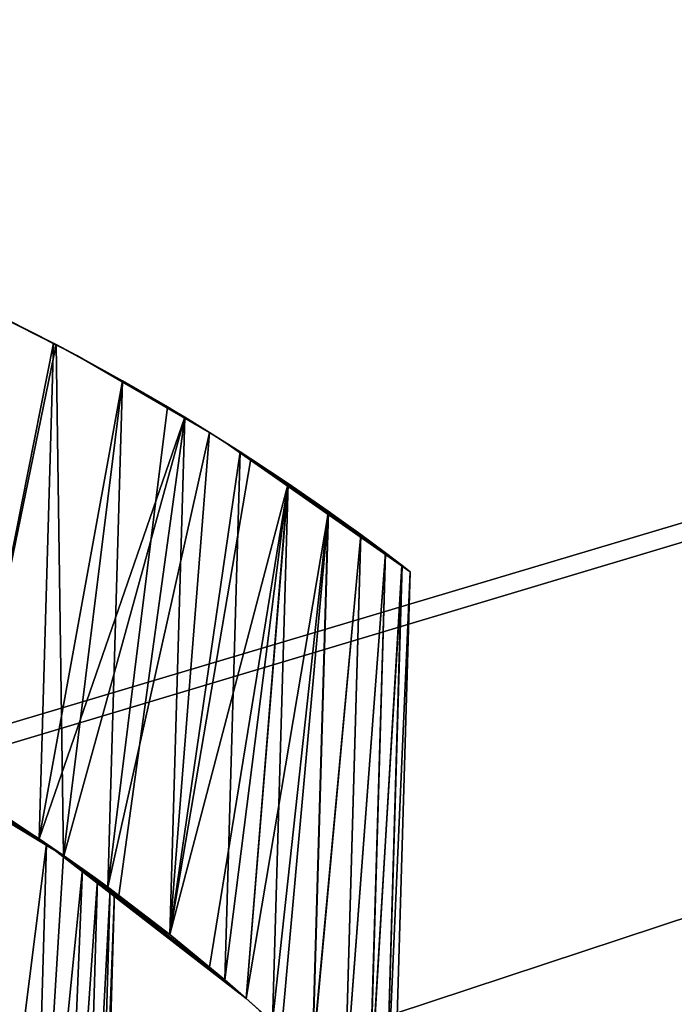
# Model space of a CAD drawing. Header units: millimetres. Extents: x -326 to 2371, y -557 to 1237.
# Tile 87 of 114: x 74.53 to 76.81, y 387.81 to 391.24. Entities that reach past the tile are written whole.
import ezdxf

# ---------------------------------------------------------------- set-up
doc = ezdxf.new("R2010")
doc.units = ezdxf.units.MM
doc.header["$LTSCALE"] = 25.4
doc.layers.get('0').update_dxf_attribs({"true_color": 0xff5454})

# ---------------------------------------------------------------- blocks, each defined once
blk = doc.blocks.new('MONO-BIURKOWA-7703.STL')
at = {"color": 250, "true_color": 0x262626}
mesh = blk.add_polyface(dxfattribs=at)
corners = [(1.3815, 197.4004, 761.8835), (0.7, 382.5768, 761.8835), (0.7, 202.5768, 761.8835), (1.3815, 387.7532, 761.8835), (3.3795, 192.5768, 761.8835), (3.3795, 392.5768, 761.8835), (6.5579, 188.4347, 761.8835), (6.5579, 396.719, 761.8835), (10.7, 185.2563, 761.8835), (10.7, 399.8973, 761.8835), (15.5236, 183.2583, 761.8835), (15.5236, 401.8954, 761.8835), (20.7, 182.5768, 761.8835), (20.7, 402.5768, 761.8835), (120.7, 182.5768, 761.8835), (66.3699, 380.0768, 761.8835), (65.7, 382.5768, 761.8835), (68.2, 378.2467, 761.8835), (70.7, 377.5768, 761.8835), (73.2, 378.2467, 761.8835), (75.0301, 380.0768, 761.8835), (75.7, 382.5768, 761.8835), (68.2, 386.907, 761.8835), (120.7, 402.5768, 761.8835), (66.3699, 385.0768, 761.8835), (70.7, 387.5768, 761.8835), (73.2, 386.907, 761.8835), (75.0301, 385.0768, 761.8835), (125.8764, 183.2583, 761.8835), (125.8764, 401.8954, 761.8835), (130.7, 185.2563, 761.8835), (130.7, 399.8973, 761.8835), (134.8421, 188.4347, 761.8835), (134.8421, 396.719, 761.8835), (138.0205, 192.5768, 761.8835), (138.0205, 392.5768, 761.8835), (140.0185, 197.4004, 761.8835), (140.0185, 387.7532, 761.8835), (140.7, 202.5768, 761.8835), (140.7, 382.5768, 761.8835)]
mesh.append_faces([[corners[k] for k in face] for face in [(0, 1, 2), (37, 38, 39)]], dxfattribs={"vtx0": -1, "color": 250})
mesh.append_faces([[corners[k] for k in face] for face in [(1, 0, 3), (3, 4, 5), (5, 6, 7), (7, 8, 9), (9, 10, 11), (11, 12, 13), (15, 14, 17), (17, 14, 18), (18, 14, 19), (19, 14, 20), (20, 14, 21), (13, 22, 23), (22, 13, 24), (24, 13, 16), (23, 28, 29), (29, 30, 31), (31, 32, 33), (33, 34, 35), (35, 36, 37)]], dxfattribs={"vtx0": -1, "vtx1": -1, "color": 250})
mesh.append_faces([[corners[k] for k in face] for face in [(13, 14, 15), (23, 21, 14)]], dxfattribs={"vtx0": -1, "vtx1": -1, "vtx2": -1, "color": 250})
mesh.append_faces([[corners[k] for k in face] for face in [(3, 0, 4), (5, 4, 6), (7, 6, 8), (9, 8, 10), (11, 10, 12), (13, 12, 14), (13, 15, 16), (23, 22, 25), (23, 25, 26), (23, 26, 27), (23, 27, 21), (23, 14, 28), (29, 28, 30), (31, 30, 32), (33, 32, 34), (35, 34, 36), (37, 36, 38)]], dxfattribs={"vtx0": -1, "vtx2": -1, "color": 250})
mesh = blk.add_polyface(dxfattribs=at)
corners = [(1.3815, 387.7532, 757.8835), (0.7, 202.5768, 757.8835), (0.7, 382.5768, 757.8835), (1.3815, 197.4004, 757.8835), (3.3795, 392.5768, 757.8835), (3.3795, 192.5768, 757.8835), (6.5579, 396.719, 757.8835), (6.5579, 188.4347, 757.8835), (10.7, 399.8973, 757.8835), (10.7, 185.2563, 757.8835), (15.5236, 401.8954, 757.8835), (15.5236, 183.2583, 757.8835), (20.7, 402.5768, 757.8835), (20.7, 182.5768, 757.8835), (65.7, 382.5768, 757.8835), (66.3699, 385.0768, 757.8835), (68.2, 386.907, 757.8835), (120.7, 402.5768, 757.8835), (70.7, 387.5768, 757.8835), (73.2, 386.907, 757.8835), (75.0301, 385.0768, 757.8835), (75.7, 382.5768, 757.8835), (66.3699, 380.0768, 757.8835), (120.7, 182.5768, 757.8835), (68.2, 378.2467, 757.8835), (70.7, 377.5768, 757.8835), (73.2, 378.2467, 757.8835), (75.0301, 380.0768, 757.8835), (125.8764, 401.8954, 757.8835), (125.8764, 183.2583, 757.8835), (130.7, 399.8973, 757.8835), (130.7, 185.2563, 757.8835), (134.8421, 396.719, 757.8835), (134.8421, 188.4347, 757.8835), (138.0205, 392.5768, 757.8835), (138.0205, 192.5768, 757.8835), (140.0185, 387.7532, 757.8835), (140.0185, 197.4004, 757.8835), (140.7, 382.5768, 757.8835), (140.7, 202.5768, 757.8835)]
mesh.append_faces([[corners[k] for k in face] for face in [(0, 1, 2), (37, 38, 39)]], dxfattribs={"vtx0": -1, "color": 250})
mesh.append_faces([[corners[k] for k in face] for face in [(1, 0, 3), (3, 4, 5), (5, 6, 7), (7, 8, 9), (9, 10, 11), (11, 12, 13), (14, 12, 15), (15, 12, 16), (16, 17, 18), (18, 17, 19), (19, 17, 20), (20, 17, 21), (13, 22, 23), (22, 13, 14), (23, 28, 29), (29, 30, 31), (31, 32, 33), (33, 34, 35), (35, 36, 37)]], dxfattribs={"vtx0": -1, "vtx1": -1, "color": 250})
mesh.append_faces([[corners[k] for k in face] for face in [(13, 12, 14), (23, 21, 17)]], dxfattribs={"vtx0": -1, "vtx1": -1, "vtx2": -1, "color": 250})
mesh.append_faces([[corners[k] for k in face] for face in [(3, 0, 4), (5, 4, 6), (7, 6, 8), (9, 8, 10), (11, 10, 12), (16, 12, 17), (23, 22, 24), (23, 24, 25), (23, 25, 26), (23, 26, 27), (23, 27, 21), (23, 17, 28), (29, 28, 30), (31, 30, 32), (33, 32, 34), (35, 34, 36), (37, 36, 38)]], dxfattribs={"vtx0": -1, "vtx2": -1, "color": 250})
at = {"color": 18, "true_color": 0x000000}
mesh = blk.add_polyface(dxfattribs=at)
corners = [(74.3909, 390.243, 798.2809), (74.6615, 390.1067, 798.5669), (74.3418, 388.5526, 798.2809)]
mesh.append_faces([[corners[k] for k in face] for face in [(0, 1, 2)]], dxfattribs={"color": 18})
mesh = blk.add_polyface(dxfattribs=at)
corners = [(74.7332, 390.0685, 802.2709), (74.6615, 390.1067, 798.5669), (74.3909, 390.243, 798.2809)]
mesh.append_faces([[corners[k] for k in face] for face in [(0, 1, 2)]], dxfattribs={"color": 18})
mesh = blk.add_polyface(dxfattribs=at)
corners = [(74.4094, 390.234, 805.468), (74.7332, 390.0685, 802.2709), (74.3909, 390.243, 798.2809)]
mesh.append_faces([[corners[k] for k in face] for face in [(0, 1, 2)]], dxfattribs={"color": 18})
mesh = blk.add_polyface(dxfattribs=at)
corners = [(74.4094, 390.234, 805.468), (74.3426, 388.552, 805.4853), (74.6528, 390.1112, 805.2102)]
mesh.append_faces([[corners[k] for k in face] for face in [(0, 1, 2)]], dxfattribs={"color": 18})
mesh = blk.add_polyface(dxfattribs=at)
corners = [(74.4094, 390.234, 805.468), (74.6528, 390.1112, 805.2102), (74.7332, 390.0685, 802.2709)]
mesh.append_faces([[corners[k] for k in face] for face in [(0, 1, 2)]], dxfattribs={"color": 18})
mesh = blk.add_polyface(dxfattribs=at)
corners = [(74.6615, 390.1067, 798.5669), (74.6869, 388.328, 798.6559), (74.3418, 388.5526, 798.2809)]
mesh.append_faces([[corners[k] for k in face] for face in [(0, 1, 2)]], dxfattribs={"color": 18})
mesh = blk.add_polyface(dxfattribs=at)
corners = [(74.6528, 390.1112, 805.2102), (74.3426, 388.552, 805.4853), (74.6026, 388.3855, 805.2102)]
mesh.append_faces([[corners[k] for k in face] for face in [(0, 1, 2)]], dxfattribs={"color": 18})
mesh = blk.add_polyface(dxfattribs=at)
corners = [(74.6528, 390.1112, 805.2102), (74.6026, 388.3855, 805.2102), (74.8926, 389.9805, 804.915)]
mesh.append_faces([[corners[k] for k in face] for face in [(0, 1, 2)]], dxfattribs={"color": 18})
mesh = blk.add_polyface(dxfattribs=at)
corners = [(74.6528, 390.1112, 805.2102), (74.8926, 389.9805, 804.915), (74.7332, 390.0685, 802.2709)]
mesh.append_faces([[corners[k] for k in face] for face in [(0, 1, 2)]], dxfattribs={"color": 18})
mesh = blk.add_polyface(dxfattribs=at)
corners = [(74.6615, 390.1067, 798.5669), (74.8928, 389.9803, 798.8524), (74.6869, 388.328, 798.6559)]
mesh.append_faces([[corners[k] for k in face] for face in [(0, 1, 2)]], dxfattribs={"color": 18})
mesh = blk.add_polyface(dxfattribs=at)
corners = [(74.7332, 390.0685, 802.2709), (74.8928, 389.9803, 798.8524), (74.6615, 390.1067, 798.5669)]
mesh.append_faces([[corners[k] for k in face] for face in [(0, 1, 2)]], dxfattribs={"color": 18})
mesh = blk.add_polyface(dxfattribs=at)
corners = [(75.1095, 389.8533, 804.6014), (75.1953, 389.8006, 804.4616), (74.7332, 390.0685, 802.2709)]
mesh.append_faces([[corners[k] for k in face] for face in [(0, 1, 2)]], dxfattribs={"color": 18})
mesh = blk.add_polyface(dxfattribs=at)
corners = [(74.8926, 389.9805, 804.915), (75.1095, 389.8533, 804.6014), (74.7332, 390.0685, 802.2709)]
mesh.append_faces([[corners[k] for k in face] for face in [(0, 1, 2)]], dxfattribs={"color": 18})
mesh = blk.add_polyface(dxfattribs=at)
corners = [(75.1953, 389.8006, 804.4616), (75.0496, 389.8893, 799.0739), (74.7332, 390.0685, 802.2709)]
mesh.append_faces([[corners[k] for k in face] for face in [(0, 1, 2)]], dxfattribs={"color": 18})
mesh = blk.add_polyface(dxfattribs=at)
corners = [(74.7332, 390.0685, 802.2709), (75.0496, 389.8893, 799.0739), (74.8928, 389.9803, 798.8524)]
mesh.append_faces([[corners[k] for k in face] for face in [(0, 1, 2)]], dxfattribs={"color": 18})
mesh = blk.add_polyface(dxfattribs=at)
corners = [(74.8926, 389.9805, 804.915), (74.6026, 388.3855, 805.2102), (75.1095, 389.8533, 804.6014)]
mesh.append_faces([[corners[k] for k in face] for face in [(0, 1, 2)]], dxfattribs={"color": 18})
mesh = blk.add_polyface(dxfattribs=at)
corners = [(74.8928, 389.9803, 798.8524), (74.8415, 388.2176, 798.8524), (74.6869, 388.328, 798.6559)]
mesh.append_faces([[corners[k] for k in face] for face in [(0, 1, 2)]], dxfattribs={"color": 18})
mesh = blk.add_polyface(dxfattribs=at)
corners = [(74.8928, 389.9803, 798.8524), (75.0496, 389.8893, 799.0739), (74.8415, 388.2176, 798.8524)]
mesh.append_faces([[corners[k] for k in face] for face in [(0, 1, 2)]], dxfattribs={"color": 18})
mesh = blk.add_polyface(dxfattribs=at)
corners = [(75.0496, 389.8893, 799.0739), (75.1953, 389.8006, 799.3055), (74.8415, 388.2176, 798.8524)]
mesh.append_faces([[corners[k] for k in face] for face in [(0, 1, 2)]], dxfattribs={"color": 18})
mesh = blk.add_polyface(dxfattribs=at)
corners = [(75.1953, 389.8006, 804.4616), (75.1953, 389.8006, 799.3055), (75.0496, 389.8893, 799.0739)]
mesh.append_faces([[corners[k] for k in face] for face in [(0, 1, 2)]], dxfattribs={"color": 18})
mesh = blk.add_polyface(dxfattribs=at)
corners = [(75.1095, 389.8533, 804.6014), (74.6026, 388.3855, 805.2102), (74.6891, 388.3264, 805.1085)]
mesh.append_faces([[corners[k] for k in face] for face in [(0, 1, 2)]], dxfattribs={"color": 18})
mesh = blk.add_polyface(dxfattribs=at)
corners = [(75.1095, 389.8533, 804.6014), (74.6891, 388.3264, 805.1085), (74.8799, 388.1892, 804.8626)]
mesh.append_faces([[corners[k] for k in face] for face in [(0, 1, 2)]], dxfattribs={"color": 18})
mesh = blk.add_polyface(dxfattribs=at)
corners = [(75.1095, 389.8533, 804.6014), (74.8799, 388.1892, 804.8626), (75.0572, 388.0527, 804.6014)]
mesh.append_faces([[corners[k] for k in face] for face in [(0, 1, 2)]], dxfattribs={"color": 18})
mesh = blk.add_polyface(dxfattribs=at)
corners = [(75.1095, 389.8533, 804.6014), (75.0572, 388.0527, 804.6014), (75.1953, 389.8006, 804.4616)]
mesh.append_faces([[corners[k] for k in face] for face in [(0, 1, 2)]], dxfattribs={"color": 18})
mesh = blk.add_polyface(dxfattribs=at)
corners = [(75.1953, 389.8006, 799.3055), (75.057, 388.0528, 799.1655), (74.8415, 388.2176, 798.8524)]
mesh.append_faces([[corners[k] for k in face] for face in [(0, 1, 2)]], dxfattribs={"color": 18})
mesh = blk.add_polyface(dxfattribs=at)
corners = [(75.1953, 389.8006, 799.3055), (75.3019, 389.7332, 799.4949), (75.057, 388.0528, 799.1655)]
mesh.append_faces([[corners[k] for k in face] for face in [(0, 1, 2)]], dxfattribs={"color": 18})
mesh = blk.add_polyface(dxfattribs=at)
corners = [(75.1953, 389.8006, 804.4616), (75.0572, 388.0527, 804.6014), (75.3396, 389.7087, 804.2001)]
mesh.append_faces([[corners[k] for k in face] for face in [(0, 1, 2)]], dxfattribs={"color": 18})
mesh = blk.add_polyface(dxfattribs=at)
corners = [(75.1953, 389.8006, 804.4616), (75.3396, 389.7087, 804.2001), (75.2487, 389.7671, 801.9783)]
mesh.append_faces([[corners[k] for k in face] for face in [(0, 1, 2)]], dxfattribs={"color": 18})
mesh = blk.add_polyface(dxfattribs=at)
corners = [(75.2487, 389.7671, 801.9783), (75.3019, 389.7332, 799.4949), (75.1953, 389.8006, 799.3055)]
mesh.append_faces([[corners[k] for k in face] for face in [(0, 1, 2)]], dxfattribs={"color": 18})
mesh = blk.add_polyface(dxfattribs=at)
corners = [(75.1953, 389.8006, 804.4616), (75.2487, 389.7671, 801.9783), (75.1953, 389.8006, 799.3055)]
mesh.append_faces([[corners[k] for k in face] for face in [(0, 1, 2)]], dxfattribs={"color": 18})
mesh = blk.add_polyface(dxfattribs=at)
corners = [(75.2487, 389.7671, 801.9783), (75.6091, 389.5259, 800.1935), (75.4682, 389.6234, 799.8371)]
mesh.append_faces([[corners[k] for k in face] for face in [(0, 1, 2)]], dxfattribs={"color": 18})
mesh = blk.add_polyface(dxfattribs=at)
corners = [(75.2487, 389.7671, 801.9783), (75.722, 389.4448, 800.5574), (75.6091, 389.5259, 800.1935)]
mesh.append_faces([[corners[k] for k in face] for face in [(0, 1, 2)]], dxfattribs={"color": 18})
mesh = blk.add_polyface(dxfattribs=at)
corners = [(75.2487, 389.7671, 801.9783), (75.8938, 389.3158, 801.692), (75.8649, 389.3379, 801.309)]
mesh.append_faces([[corners[k] for k in face] for face in [(0, 1, 2)]], dxfattribs={"color": 18})
mesh = blk.add_polyface(dxfattribs=at)
corners = [(75.2487, 389.7671, 801.9783), (75.8078, 389.3812, 800.9316), (75.722, 389.4448, 800.5574), (75.8649, 389.3379, 801.309)]
mesh.append_faces([[corners[k] for k in face] for face in [(0, 1, 2), (1, 0, 3)]], dxfattribs={"vtx0": -1, "color": 18})
mesh = blk.add_polyface(dxfattribs=at)
corners = [(75.3396, 389.7087, 804.2001), (75.4687, 389.6231, 803.9289), (75.2487, 389.7671, 801.9783)]
mesh.append_faces([[corners[k] for k in face] for face in [(0, 1, 2)]], dxfattribs={"color": 18})
mesh = blk.add_polyface(dxfattribs=at)
corners = [(75.4687, 389.6231, 803.9289), (75.608, 389.5267, 803.5768), (75.2487, 389.7671, 801.9783)]
mesh.append_faces([[corners[k] for k in face] for face in [(0, 1, 2)]], dxfattribs={"color": 18})
mesh = blk.add_polyface(dxfattribs=at)
corners = [(75.608, 389.5267, 803.5768), (75.7224, 389.4445, 803.2084), (75.2487, 389.7671, 801.9783)]
mesh.append_faces([[corners[k] for k in face] for face in [(0, 1, 2)]], dxfattribs={"color": 18})
mesh = blk.add_polyface(dxfattribs=at)
corners = [(75.7224, 389.4445, 803.2084), (75.8651, 389.3378, 802.457), (75.2487, 389.7671, 801.9783), (75.8077, 389.3813, 802.8359)]
mesh.append_faces([[corners[k] for k in face] for face in [(0, 1, 2), (1, 0, 3)]], dxfattribs={"vtx0": -1, "color": 18})
mesh = blk.add_polyface(dxfattribs=at)
corners = [(75.8651, 389.3378, 802.457), (75.8937, 389.3159, 802.0765), (75.2487, 389.7671, 801.9783)]
mesh.append_faces([[corners[k] for k in face] for face in [(0, 1, 2)]], dxfattribs={"color": 18})
mesh = blk.add_polyface(dxfattribs=at)
corners = [(75.8937, 389.3159, 802.0765), (75.8938, 389.3158, 801.692), (75.2487, 389.7671, 801.9783)]
mesh.append_faces([[corners[k] for k in face] for face in [(0, 1, 2)]], dxfattribs={"color": 18})
mesh = blk.add_polyface(dxfattribs=at)
corners = [(75.2487, 389.7671, 801.9783), (75.4682, 389.6234, 799.8371), (75.3019, 389.7332, 799.4949)]
mesh.append_faces([[corners[k] for k in face] for face in [(0, 1, 2)]], dxfattribs={"color": 18})
mesh = blk.add_polyface(dxfattribs=at)
corners = [(75.3019, 389.7332, 799.4949), (75.2484, 387.8949, 799.4949), (75.057, 388.0528, 799.1655)]
mesh.append_faces([[corners[k] for k in face] for face in [(0, 1, 2)]], dxfattribs={"color": 18})
mesh = blk.add_polyface(dxfattribs=at)
corners = [(75.3019, 389.7332, 799.4949), (75.4682, 389.6234, 799.8371), (75.2484, 387.8949, 799.4949)]
mesh.append_faces([[corners[k] for k in face] for face in [(0, 1, 2)]], dxfattribs={"color": 18})
mesh = blk.add_polyface(dxfattribs=at)
corners = [(75.3396, 389.7087, 804.2001), (75.0572, 388.0527, 804.6014), (75.4687, 389.6231, 803.9289)]
mesh.append_faces([[corners[k] for k in face] for face in [(0, 1, 2)]], dxfattribs={"color": 18})
mesh = blk.add_polyface(dxfattribs=at)
corners = [(75.4687, 389.6231, 803.9289), (75.0572, 388.0527, 804.6014), (75.1956, 387.9396, 804.369)]
mesh.append_faces([[corners[k] for k in face] for face in [(0, 1, 2)]], dxfattribs={"color": 18})
mesh = blk.add_polyface(dxfattribs=at)
corners = [(75.4687, 389.6231, 803.9289), (75.1956, 387.9396, 804.369), (75.3227, 387.8304, 804.1265)]
mesh.append_faces([[corners[k] for k in face] for face in [(0, 1, 2)]], dxfattribs={"color": 18})
mesh = blk.add_polyface(dxfattribs=at)
corners = [(75.4682, 389.6234, 799.8371), (75.3227, 387.8304, 799.6407), (75.2484, 387.8949, 799.4949)]
mesh.append_faces([[corners[k] for k in face] for face in [(0, 1, 2)]], dxfattribs={"color": 18})
mesh = blk.add_polyface(dxfattribs=at)
corners = [(75.4682, 389.6234, 799.8371), (75.6091, 389.5259, 800.1935), (75.3227, 387.8304, 799.6407)]
mesh.append_faces([[corners[k] for k in face] for face in [(0, 1, 2)]], dxfattribs={"color": 18})
mesh = blk.add_polyface(dxfattribs=at)
corners = [(75.4687, 389.6231, 803.9289), (75.3227, 387.8304, 804.1265), (75.4142, 387.7484, 803.9289)]
mesh.append_faces([[corners[k] for k in face] for face in [(0, 1, 2)]], dxfattribs={"color": 18})
mesh = blk.add_polyface(dxfattribs=at)
corners = [(75.608, 389.5267, 803.5768), (75.4142, 387.7484, 803.9289), (75.5529, 387.6184, 803.5756), (75.4687, 389.6231, 803.9289)]
mesh.append_faces([[corners[k] for k in face] for face in [(0, 1, 2), (1, 0, 3)]], dxfattribs={"vtx0": -1, "color": 18})
mesh = blk.add_polyface(dxfattribs=at)
corners = [(75.6091, 389.5259, 800.1935), (75.4454, 387.7198, 799.9112), (75.3227, 387.8304, 799.6407)]
mesh.append_faces([[corners[k] for k in face] for face in [(0, 1, 2)]], dxfattribs={"color": 18})
mesh = blk.add_polyface(dxfattribs=at)
corners = [(75.6091, 389.5259, 800.1935), (75.5536, 387.6178, 800.1935), (75.4454, 387.7198, 799.9112)]
mesh.append_faces([[corners[k] for k in face] for face in [(0, 1, 2)]], dxfattribs={"color": 18})
mesh = blk.add_polyface(dxfattribs=at)
corners = [(75.7224, 389.4445, 803.2084), (75.5529, 387.6184, 803.5756), (75.666, 387.507, 803.2084), (75.608, 389.5267, 803.5768)]
mesh.append_faces([[corners[k] for k in face] for face in [(0, 1, 2), (1, 0, 3)]], dxfattribs={"vtx0": -1, "color": 18})
mesh = blk.add_polyface(dxfattribs=at)
corners = [(75.5536, 387.6178, 800.1935), (75.722, 389.4448, 800.5574), (75.6657, 387.5074, 800.5573), (75.6091, 389.5259, 800.1935)]
mesh.append_faces([[corners[k] for k in face] for face in [(0, 1, 2), (1, 0, 3)]], dxfattribs={"vtx0": -1, "color": 18})
mesh = blk.add_polyface(dxfattribs=at)
corners = [(75.6657, 387.5074, 800.5573), (75.8078, 389.3812, 800.9316), (75.7508, 387.4201, 800.9316), (75.722, 389.4448, 800.5574)]
mesh.append_faces([[corners[k] for k in face] for face in [(0, 1, 2), (1, 0, 3)]], dxfattribs={"vtx0": -1, "color": 18})
mesh = blk.add_polyface(dxfattribs=at)
corners = [(75.8077, 389.3813, 802.8359), (75.666, 387.507, 803.2084), (75.7502, 387.4207, 802.8386), (75.7224, 389.4445, 803.2084)]
mesh.append_faces([[corners[k] for k in face] for face in [(0, 1, 2), (1, 0, 3)]], dxfattribs={"vtx0": -1, "color": 18})
mesh = blk.add_polyface(dxfattribs=at)
corners = [(75.8651, 389.3378, 802.457), (75.7502, 387.4207, 802.8386), (75.8076, 387.3602, 802.457), (75.8077, 389.3813, 802.8359)]
mesh.append_faces([[corners[k] for k in face] for face in [(0, 1, 2), (1, 0, 3)]], dxfattribs={"vtx0": -1, "color": 18})
mesh = blk.add_polyface(dxfattribs=at)
corners = [(75.7508, 387.4201, 800.9316), (75.8649, 389.3379, 801.309), (75.8073, 387.3606, 801.3073), (75.8078, 389.3812, 800.9316)]
mesh.append_faces([[corners[k] for k in face] for face in [(0, 1, 2), (1, 0, 3)]], dxfattribs={"vtx0": -1, "color": 18})
mesh = blk.add_polyface(dxfattribs=at)
corners = [(75.8073, 387.3606, 801.3073), (75.8938, 389.3158, 801.692), (75.836, 387.3297, 801.692), (75.8649, 389.3379, 801.309)]
mesh.append_faces([[corners[k] for k in face] for face in [(0, 1, 2), (1, 0, 3)]], dxfattribs={"vtx0": -1, "color": 18})
mesh = blk.add_polyface(dxfattribs=at)
corners = [(75.8937, 389.3159, 802.0765), (75.8076, 387.3602, 802.457), (75.836, 387.3297, 802.0759), (75.8651, 389.3378, 802.457)]
mesh.append_faces([[corners[k] for k in face] for face in [(0, 1, 2), (1, 0, 3)]], dxfattribs={"vtx0": -1, "color": 18})
mesh = blk.add_polyface(dxfattribs=at)
corners = [(75.8938, 389.3158, 801.692), (75.836, 387.3297, 802.0759), (75.836, 387.3297, 801.692), (75.8937, 389.3159, 802.0765)]
mesh.append_faces([[corners[k] for k in face] for face in [(0, 1, 2), (1, 0, 3)]], dxfattribs={"vtx0": -1, "color": 18})
mesh = blk.add_polyface(dxfattribs=at)
corners = [(74.3426, 388.552, 805.4853), (73.9451, 388.777, 804.4547), (74.6026, 388.3855, 805.2102)]
mesh.append_faces([[corners[k] for k in face] for face in [(0, 1, 2)]], dxfattribs={"color": 18})
mesh = blk.add_polyface(dxfattribs=at)
corners = [(74.6026, 388.3855, 805.2102), (73.9451, 388.777, 804.4547), (74.6891, 388.3264, 805.1085)]
mesh.append_faces([[corners[k] for k in face] for face in [(0, 1, 2)]], dxfattribs={"color": 18})
mesh = blk.add_polyface(dxfattribs=at)
corners = [(74.6891, 388.3264, 805.1085), (73.9451, 388.777, 804.4547), (74.1771, 388.6499, 804.1444)]
mesh.append_faces([[corners[k] for k in face] for face in [(0, 1, 2)]], dxfattribs={"color": 18})
mesh = blk.add_polyface(dxfattribs=at)
corners = [(74.6891, 388.3264, 805.1085), (74.1771, 388.6499, 804.1444), (74.3387, 388.5544, 803.8835)]
mesh.append_faces([[corners[k] for k in face] for face in [(0, 1, 2)]], dxfattribs={"color": 18})
mesh = blk.add_polyface(dxfattribs=at)
corners = [(74.3387, 388.5544, 799.8835), (74.1784, 388.6492, 799.6245), (74.6869, 388.328, 798.6559)]
mesh.append_faces([[corners[k] for k in face] for face in [(0, 1, 2)]], dxfattribs={"color": 18})
mesh = blk.add_polyface(dxfattribs=at)
corners = [(74.1784, 388.6492, 799.6245), (74.3418, 388.5526, 798.2809), (74.6869, 388.328, 798.6559)]
mesh.append_faces([[corners[k] for k in face] for face in [(0, 1, 2)]], dxfattribs={"color": 18})
at = {"color": 250, "true_color": 0x262626}
mesh = blk.add_polyface(dxfattribs=at)
corners = [(65.5932, 385.7266, 761.8835), (65.4189, 379.7291, 761.8835), (64.7025, 382.7512, 761.8835), (67.5503, 377.47, 761.8835), (67.8523, 387.858, 761.8835), (70.5256, 376.5793, 761.8835), (70.8744, 388.5743, 761.8835), (73.5477, 377.2957, 761.8835), (73.8497, 387.6836, 761.8835), (75.8068, 379.4271, 761.8835), (75.9811, 385.4246, 761.8835), (76.6975, 382.4025, 761.8835)]
mesh.append_faces([[corners[k] for k in face] for face in [(0, 1, 2), (9, 10, 11)]], dxfattribs={"vtx0": -1, "color": 250})
mesh.append_faces([[corners[k] for k in face] for face in [(1, 0, 3), (3, 4, 5), (5, 6, 7), (7, 8, 9)]], dxfattribs={"vtx0": -1, "vtx1": -1, "color": 250})
mesh.append_faces([[corners[k] for k in face] for face in [(3, 0, 4), (5, 4, 6), (7, 6, 8), (9, 8, 10)]], dxfattribs={"vtx0": -1, "vtx2": -1, "color": 250})
at = {"color": 18, "true_color": 0x000000}
mesh = blk.add_polyface(dxfattribs=at)
corners = [(74.4961, 388.4557, 800.191), (74.3387, 388.5544, 799.8835), (74.6869, 388.328, 798.6559)]
mesh.append_faces([[corners[k] for k in face] for face in [(0, 1, 2)]], dxfattribs={"color": 18})
mesh = blk.add_polyface(dxfattribs=at)
corners = [(74.6891, 388.3264, 805.1085), (74.3387, 388.5544, 803.8835), (74.4967, 388.4553, 803.5747)]
mesh.append_faces([[corners[k] for k in face] for face in [(0, 1, 2)]], dxfattribs={"color": 18})
mesh = blk.add_polyface(dxfattribs=at)
corners = [(74.4961, 388.4557, 800.191), (74.6281, 388.3683, 800.5155), (74.4085, 386.6365, 800.1186)]
mesh.append_faces([[corners[k] for k in face] for face in [(0, 1, 2)]], dxfattribs={"color": 18})
mesh = blk.add_polyface(dxfattribs=at)
corners = [(74.4967, 388.4553, 803.5747), (74.4085, 386.6365, 803.6485), (74.6281, 388.3683, 803.2516)]
mesh.append_faces([[corners[k] for k in face] for face in [(0, 1, 2)]], dxfattribs={"color": 18})
mesh = blk.add_polyface(dxfattribs=at)
corners = [(74.6281, 388.3683, 800.5155), (74.4961, 388.4557, 800.191), (74.6869, 388.328, 798.6559)]
mesh.append_faces([[corners[k] for k in face] for face in [(0, 1, 2)]], dxfattribs={"color": 18})
mesh = blk.add_polyface(dxfattribs=at)
corners = [(74.6891, 388.3264, 805.1085), (74.4967, 388.4553, 803.5747), (74.6281, 388.3683, 803.2516)]
mesh.append_faces([[corners[k] for k in face] for face in [(0, 1, 2)]], dxfattribs={"color": 18})
mesh = blk.add_polyface(dxfattribs=at)
corners = [(74.6281, 388.3683, 800.5155), (74.5732, 386.4797, 800.5155), (74.4085, 386.6365, 800.1186)]
mesh.append_faces([[corners[k] for k in face] for face in [(0, 1, 2)]], dxfattribs={"color": 18})
mesh = blk.add_polyface(dxfattribs=at)
corners = [(74.6281, 388.3683, 803.2516), (74.4085, 386.6365, 803.6485), (74.5732, 386.4797, 803.2516)]
mesh.append_faces([[corners[k] for k in face] for face in [(0, 1, 2)]], dxfattribs={"color": 18})
mesh = blk.add_polyface(dxfattribs=at)
corners = [(74.6281, 388.3683, 800.5155), (74.6869, 388.328, 800.6929), (74.5732, 386.4797, 800.5155)]
mesh.append_faces([[corners[k] for k in face] for face in [(0, 1, 2)]], dxfattribs={"color": 18})
mesh = blk.add_polyface(dxfattribs=at)
corners = [(74.6281, 388.3683, 803.2516), (74.5732, 386.4797, 803.2516), (74.7537, 388.281, 802.8281)]
mesh.append_faces([[corners[k] for k in face] for face in [(0, 1, 2)]], dxfattribs={"color": 18})
mesh = blk.add_polyface(dxfattribs=at)
corners = [(75.3227, 387.8304, 804.1265), (74.6281, 388.3683, 803.2516), (74.7537, 388.281, 802.8281)]
mesh.append_faces([[corners[k] for k in face] for face in [(0, 1, 2)]], dxfattribs={"color": 18})
mesh = blk.add_polyface(dxfattribs=at)
corners = [(75.1956, 387.9396, 804.369), (74.6281, 388.3683, 803.2516), (75.3227, 387.8304, 804.1265)]
mesh.append_faces([[corners[k] for k in face] for face in [(0, 1, 2)]], dxfattribs={"color": 18})
mesh = blk.add_polyface(dxfattribs=at)
corners = [(75.0572, 388.0527, 804.6014), (74.6281, 388.3683, 803.2516), (75.1956, 387.9396, 804.369)]
mesh.append_faces([[corners[k] for k in face] for face in [(0, 1, 2)]], dxfattribs={"color": 18})
mesh = blk.add_polyface(dxfattribs=at)
corners = [(74.6869, 388.328, 800.6929), (74.6281, 388.3683, 800.5155), (74.6869, 388.328, 798.6559)]
mesh.append_faces([[corners[k] for k in face] for face in [(0, 1, 2)]], dxfattribs={"color": 18})
mesh = blk.add_polyface(dxfattribs=at)
corners = [(74.8799, 388.1892, 804.8626), (74.6281, 388.3683, 803.2516), (75.0572, 388.0527, 804.6014)]
mesh.append_faces([[corners[k] for k in face] for face in [(0, 1, 2)]], dxfattribs={"color": 18})
mesh = blk.add_polyface(dxfattribs=at)
corners = [(74.6891, 388.3264, 805.1085), (74.6281, 388.3683, 803.2516), (74.8799, 388.1892, 804.8626)]
mesh.append_faces([[corners[k] for k in face] for face in [(0, 1, 2)]], dxfattribs={"color": 18})
mesh = blk.add_polyface(dxfattribs=at)
corners = [(74.6869, 388.328, 800.6929), (74.7538, 388.281, 800.939), (74.5732, 386.4797, 800.5155)]
mesh.append_faces([[corners[k] for k in face] for face in [(0, 1, 2)]], dxfattribs={"color": 18})
mesh = blk.add_polyface(dxfattribs=at)
corners = [(74.6869, 388.328, 800.6929), (74.6869, 388.328, 798.6559), (74.8415, 388.2176, 798.8524)]
mesh.append_faces([[corners[k] for k in face] for face in [(0, 1, 2)]], dxfattribs={"color": 18})
mesh = blk.add_polyface(dxfattribs=at)
corners = [(74.7538, 388.281, 800.939), (74.6869, 388.328, 800.6929), (75.2484, 387.8949, 799.4949)]
mesh.append_faces([[corners[k] for k in face] for face in [(0, 1, 2)]], dxfattribs={"color": 18})
mesh = blk.add_polyface(dxfattribs=at)
corners = [(74.6869, 388.328, 800.6929), (75.057, 388.0528, 799.1655), (75.2484, 387.8949, 799.4949)]
mesh.append_faces([[corners[k] for k in face] for face in [(0, 1, 2)]], dxfattribs={"color": 18})
mesh = blk.add_polyface(dxfattribs=at)
corners = [(74.6869, 388.328, 800.6929), (74.8415, 388.2176, 798.8524), (75.057, 388.0528, 799.1655)]
mesh.append_faces([[corners[k] for k in face] for face in [(0, 1, 2)]], dxfattribs={"color": 18})
mesh = blk.add_polyface(dxfattribs=at)
corners = [(74.7538, 388.281, 800.939), (74.6742, 386.3768, 800.8445), (74.5732, 386.4797, 800.5155)]
mesh.append_faces([[corners[k] for k in face] for face in [(0, 1, 2)]], dxfattribs={"color": 18})
mesh = blk.add_polyface(dxfattribs=at)
corners = [(74.7537, 388.281, 802.8281), (74.5732, 386.4797, 803.2516), (74.6747, 386.3763, 802.9207)]
mesh.append_faces([[corners[k] for k in face] for face in [(0, 1, 2)]], dxfattribs={"color": 18})
mesh = blk.add_polyface(dxfattribs=at)
corners = [(74.7538, 388.281, 800.939), (74.8051, 388.2442, 801.189), (74.6742, 386.3768, 800.8445)]
mesh.append_faces([[corners[k] for k in face] for face in [(0, 1, 2)]], dxfattribs={"color": 18})
mesh = blk.add_polyface(dxfattribs=at)
corners = [(74.7537, 388.281, 802.8281), (74.6747, 386.3763, 802.9207), (74.8051, 388.2442, 802.5781)]
mesh.append_faces([[corners[k] for k in face] for face in [(0, 1, 2)]], dxfattribs={"color": 18})
mesh = blk.add_polyface(dxfattribs=at)
corners = [(75.3227, 387.8304, 804.1265), (74.7537, 388.281, 802.8281), (74.8051, 388.2442, 802.5781)]
mesh.append_faces([[corners[k] for k in face] for face in [(0, 1, 2)]], dxfattribs={"color": 18})
mesh = blk.add_polyface(dxfattribs=at)
corners = [(74.8051, 388.2442, 801.189), (74.7538, 388.281, 800.939), (75.3227, 387.8304, 799.6407)]
mesh.append_faces([[corners[k] for k in face] for face in [(0, 1, 2)]], dxfattribs={"color": 18})
mesh = blk.add_polyface(dxfattribs=at)
corners = [(74.7538, 388.281, 800.939), (75.2484, 387.8949, 799.4949), (75.3227, 387.8304, 799.6407)]
mesh.append_faces([[corners[k] for k in face] for face in [(0, 1, 2)]], dxfattribs={"color": 18})
mesh = blk.add_polyface(dxfattribs=at)
corners = [(74.8051, 388.2442, 801.189), (74.7485, 386.2976, 801.189), (74.6742, 386.3768, 800.8445)]
mesh.append_faces([[corners[k] for k in face] for face in [(0, 1, 2)]], dxfattribs={"color": 18})
mesh = blk.add_polyface(dxfattribs=at)
corners = [(74.8051, 388.2442, 802.5781), (74.6747, 386.3763, 802.9207), (74.7485, 386.2976, 802.5781)]
mesh.append_faces([[corners[k] for k in face] for face in [(0, 1, 2)]], dxfattribs={"color": 18})
mesh = blk.add_polyface(dxfattribs=at)
corners = [(74.8496, 388.2117, 802.2335), (74.7485, 386.2976, 802.5781), (74.7925, 386.2491, 802.2332), (74.8051, 388.2442, 802.5781)]
mesh.append_faces([[corners[k] for k in face] for face in [(0, 1, 2), (1, 0, 3)]], dxfattribs={"vtx0": -1, "color": 18})
mesh = blk.add_polyface(dxfattribs=at)
corners = [(74.7485, 386.2976, 801.189), (74.8495, 388.2117, 801.5328), (74.7926, 386.249, 801.535), (74.8051, 388.2442, 801.189)]
mesh.append_faces([[corners[k] for k in face] for face in [(0, 1, 2), (1, 0, 3)]], dxfattribs={"vtx0": -1, "color": 18})
mesh = blk.add_polyface(dxfattribs=at)
corners = [(75.3227, 387.8304, 804.1265), (74.8051, 388.2442, 802.5781), (74.8496, 388.2117, 802.2335)]
mesh.append_faces([[corners[k] for k in face] for face in [(0, 1, 2)]], dxfattribs={"color": 18})
mesh = blk.add_polyface(dxfattribs=at)
corners = [(74.8495, 388.2117, 801.5328), (74.8051, 388.2442, 801.189), (75.3227, 387.8304, 799.6407)]
mesh.append_faces([[corners[k] for k in face] for face in [(0, 1, 2)]], dxfattribs={"color": 18})
mesh = blk.add_polyface(dxfattribs=at)
corners = [(74.8646, 388.2006, 801.8835), (74.7925, 386.2491, 802.2332), (74.8074, 386.2325, 801.8835), (74.8496, 388.2117, 802.2335)]
mesh.append_faces([[corners[k] for k in face] for face in [(0, 1, 2), (1, 0, 3)]], dxfattribs={"vtx0": -1, "color": 18})
mesh = blk.add_polyface(dxfattribs=at)
corners = [(74.7926, 386.249, 801.535), (74.8646, 388.2006, 801.8835), (74.8074, 386.2325, 801.8835), (74.8495, 388.2117, 801.5328)]
mesh.append_faces([[corners[k] for k in face] for face in [(0, 1, 2), (1, 0, 3)]], dxfattribs={"vtx0": -1, "color": 18})
mesh = blk.add_polyface(dxfattribs=at)
corners = [(74.8646, 388.2006, 801.8835), (74.8495, 388.2117, 801.5328), (75.3227, 387.8304, 799.6407)]
mesh.append_faces([[corners[k] for k in face] for face in [(0, 1, 2)]], dxfattribs={"color": 18})
mesh = blk.add_polyface(dxfattribs=at)
corners = [(75.3227, 387.8304, 804.1265), (74.8496, 388.2117, 802.2335), (74.8646, 388.2006, 801.8835)]
mesh.append_faces([[corners[k] for k in face] for face in [(0, 1, 2)]], dxfattribs={"color": 18})
mesh = blk.add_polyface(dxfattribs=at)
corners = [(75.3227, 387.8304, 804.1265), (74.8646, 388.2006, 801.8835), (75.3227, 387.8304, 799.6407)]
mesh.append_faces([[corners[k] for k in face] for face in [(0, 1, 2)]], dxfattribs={"color": 18})
mesh = blk.add_polyface(dxfattribs=at)
corners = [(75.3687, 387.7896, 801.7848), (75.3227, 387.8304, 799.6407), (75.4454, 387.7198, 799.9112)]
mesh.append_faces([[corners[k] for k in face] for face in [(0, 1, 2)]], dxfattribs={"color": 18})
mesh = blk.add_polyface(dxfattribs=at)
corners = [(75.3227, 387.8304, 804.1265), (75.3687, 387.7896, 801.7848), (75.4142, 387.7484, 803.9289)]
mesh.append_faces([[corners[k] for k in face] for face in [(0, 1, 2)]], dxfattribs={"color": 18})
mesh = blk.add_polyface(dxfattribs=at)
corners = [(75.3227, 387.8304, 804.1265), (75.3227, 387.8304, 799.6407), (75.3687, 387.7896, 801.7848)]
mesh.append_faces([[corners[k] for k in face] for face in [(0, 1, 2)]], dxfattribs={"color": 18})

msp = doc.modelspace()

# ---------------------------------------------------------------- block references
at = {"color": 0}
msp.add_blockref('MONO-BIURKOWA-7703.STL', (0, 0, -757.7416), dxfattribs=at)

# ---------------------------------------------------------------- meshes
at = {"color": 7, "true_color": 0xffffff}
mesh = msp.add_polyface(dxfattribs=at)
corners = [(2370.605, -556.9409), (-326.089, 396.2597), (-326.089, -556.9409), (2370.605, 396.2597)]
mesh.append_faces([[corners[k] for k in face] for face in [(0, 1, 2), (1, 0, 3)]], dxfattribs={"vtx0": -1, "color": 7})

doc.saveas('drawing.dxf')
